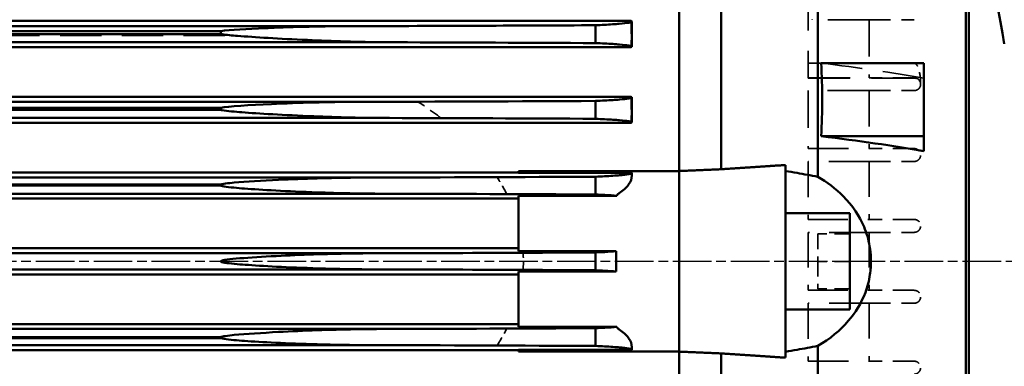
# Model space of a CAD drawing. Header units: millimetres. Extents: x -34725 to 178350, y -13707 to 126150.
# Tile 91 of 256: x -15080 to -14774, y 19497 to 19605. Entities that reach past the tile are written whole.
import ezdxf

# ---------------------------------------------------------------- set-up
doc = ezdxf.new("R2010")
doc.units = ezdxf.units.MM
doc.linetypes.add('AM_ISO08W050', pattern=[18, 12, -1.5, 3, -1.5])
doc.linetypes.add('DASHED', pattern=[0.75, 0.5, -0.25])
for name, color, linetype, lineweight in [('AM_0', 7, 'CONTINUOUS', 50), ('AM_7', 4, 'AM_ISO08W050', 25), ('Sichtbar (ISO)', 7, 'CONTINUOUS', 50), ('Verdeckt (ISO)', 7, 'DASHED', 35)]:
    doc.layers.add(name, color=color, linetype=linetype, lineweight=lineweight)

# ---------------------------------------------------------------- blocks, each defined once
blk = doc.blocks.new('A$C5cacc3fa')
at = {"layer": 'AM_7'}
blk.add_line((-1738.33, -2368.79), (191.62, -2368.79), dxfattribs=at)
at = {"layer": 'Sichtbar (ISO)'}
for p, q in [((-1547.33, -2628.79), (-1547.33, -2108.79)), ((-1501.33, -2342.52), (-1501.33, -2172.5)), ((-1471.33, -2340.2), (-1471.33, -2178.22)), ((-1458.33, -2340.76), (-1458.33, -2176.34)), ((-1548.33, -2489.79), (-1548.33, -2247.79)), ((-1491.33, -2338.89), (-1491.33, -2347.79)), ((-1458.33, -2340.76), (-1458.33, -2347.79)), ((-1458.33, -2340.78), (-1408.33, -2340.78)), ((-1408.33, -2341.29), (-1408.33, -2340.78)), ((-1443.57, -2341.4), (-1443.57, -2342.17)), ((-1408.33, -2341.29), (-1443.47, -2341.29)), ((-1432.33, -2348.05), (-1432.33, -2342.52)), ((-448.33, -2341.23), (-1408.33, -2341.23)), ((-1362, -2342.79), (-494.66, -2342.79)), ((-1315.83, -2345.29), (-1315.83, -2344.96)), ((-1315.83, -2344.96), (-540.83, -2344.96)), ((-1315.83, -2345.29), (-540.83, -2345.29)), ((-1491.33, -2349.72), (-1491.33, -2347.79)), ((-1491.33, -2349.72), (-1491.33, -2387.86)), ((-1458.33, -2347.79), (-1458.33, -2349.72)), ((-1458.33, -2349.72), (-1458.33, -2387.86)), ((-1438.9, -2348.42), (-1408.33, -2348.42)), ((-1408.33, -2348.42), (-1408.33, -2350.69)), ((-1408.33, -2349.33), (-448.33, -2349.33)), ((-1366.34, -2347.79), (-490.32, -2347.79)), ((-1408.33, -2365.67), (-1408.33, -2350.69)), ((-1511.33, -2353.79), (-1511.33, -2383.79)), ((-1491.33, -2353.79), (-1511.33, -2353.79)), ((-448.33, -2364.74), (-1408.33, -2364.74)), ((-1408.33, -2365.67), (-1438.69, -2365.67)), ((-1432.33, -2371.55), (-1432.33, -2366.03)), ((-1364.27, -2366.29), (-492.39, -2366.29)), ((-1364.27, -2371.29), (-492.39, -2371.29)), ((-1438.69, -2371.91), (-1408.33, -2371.91)), ((-1408.33, -2386.89), (-1408.33, -2371.91)), ((-1408.33, -2372.84), (-448.33, -2372.84)), ((-1491.33, -2383.79), (-1511.33, -2383.79)), ((-1491.33, -2389.79), (-1491.33, -2387.86)), ((-1491.33, -2389.79), (-1491.33, -2398.69)), ((-1458.33, -2387.86), (-1458.33, -2389.79)), ((-1458.33, -2389.79), (-1458.33, -2396.82)), ((-1408.33, -2389.16), (-1438.9, -2389.16)), ((-1432.33, -2395.06), (-1432.33, -2389.53)), ((-1408.33, -2386.89), (-1408.33, -2389.16)), ((-448.33, -2388.25), (-1408.33, -2388.25)), ((-1366.34, -2389.79), (-490.32, -2389.79)), ((-1315.83, -2392.62), (-1315.83, -2392.29)), ((-1315.83, -2392.29), (-540.83, -2392.29)), ((-540.83, -2392.62), (-1315.83, -2392.62)), ((-1501.33, -2565.08), (-1501.33, -2395.05)), ((-1443.57, -2395.41), (-1443.57, -2396.18)), ((-1362, -2394.79), (-494.66, -2394.79)), ((-1471.33, -2568.26), (-1471.33, -2397.38)), ((-1408.33, -2396.8), (-1458.33, -2396.8)), ((-1458.33, -2570.12), (-1458.33, -2396.82)), ((-1443.47, -2396.29), (-1408.33, -2396.29)), ((-1408.33, -2396.8), (-1408.33, -2396.29)), ((-1408.33, -2396.35), (-448.33, -2396.35)), ((-1534.33, -2407.62), (-1534.33, -2402.94)), ((-1502.43, -2407.62), (-1534.33, -2407.62)), ((-1534.33, -2407.62), (-1534.33, -2430.31)), ((-1443.57, -2411.92), (-1443.57, -2419.7)), ((-416.33, -2411.75), (-1443.33, -2411.75)), ((-1432.33, -2418.57), (-1432.33, -2413.04)), ((-1368.22, -2413.29), (-488.44, -2413.29)), ((-1315.83, -2416.44), (-1315.83, -2415.79)), ((-1315.83, -2415.79), (-540.83, -2415.79)), ((-540.83, -2416.44), (-1315.83, -2416.44)), ((-1443.33, -2419.88), (-416.33, -2419.88)), ((-1359.5, -2418.29), (-497.16, -2418.29)), ((-1534.33, -2430.31), (-1502.43, -2430.31)), ((-1443.57, -2435.41), (-1443.57, -2443.23)), ((-416.33, -2435.24), (-1443.33, -2435.24)), ((-1432.33, -2442.08), (-1432.33, -2436.54)), ((-1369.92, -2436.79), (-486.74, -2436.79)), ((-1356.75, -2441.79), (-499.91, -2441.79)), ((-1315.83, -2440.26), (-1315.83, -2439.29)), ((-1315.83, -2439.29), (-540.83, -2439.29)), ((-540.83, -2440.26), (-1315.83, -2440.26)), ((-1443.33, -2443.41), (-416.33, -2443.41))]:
    blk.add_line(p, q, dxfattribs=at)
blk.add_arc((-575.66, -2261.92), 999, 190.05204, 193.18501, dxfattribs=at)
for centre, major_axis, ratio, start_param, end_param in [((-1288.8, -2308.74), (982.96, 0), 0.034734, 4.565852, 4.637859), ((-1288.7, -2382.81), (-999.71, 0), 0.035133, 4.790125, 4.856555), ((-1288.7, -2354.77), (999.71, 0), 0.035133, 4.568223, 4.634653), ((-1288.8, -2428.84), (982.96, 0), 0.034734, 1.645327, 1.717334), ((-1386.15, -2380.71), (200.12, 0.02), 0.165148, 3.878621, 4.092317), ((-1288.94, -2379.01), (987.41, -0.01), 0.034831, 4.566659, 4.632014), ((-1289.91, -2450.57), (952.61, 0.04), 0.033981, 1.643913, 1.720863), ((-1291.57, -2404.57), (953.29, -0.1), 0.033919, 4.564191, 4.630104)]:
    blk.add_ellipse(centre, major_axis=major_axis, ratio=ratio, start_param=start_param, end_param=end_param, dxfattribs=at)
for points, knots in [([(-1501.33, -2342.52), (-1499.2, -2342.12), (-1497.06, -2341.73), (-1493.73, -2341.15), (-1492.53, -2340.95), (-1491.33, -2340.75)], [2.7469945, 2.7469945, 2.7469945, 2.7469945, 3.3549461, 3.3549461, 3.6948918, 3.6948918, 3.6948918, 3.6948918]), ([(-1501.33, -2342.52), (-1505.19, -2344.75), (-1508.35, -2347.36), (-1513.03, -2352.81), (-1514.88, -2355.77), (-1516.8, -2360.92), (-1517.3, -2362.78), (-1517.8, -2366.16), (-1517.91, -2367.62), (-1517.87, -2370.59), (-1517.73, -2372.07), (-1517.11, -2375.6), (-1516.52, -2377.57), (-1514.32, -2382.83), (-1512.2, -2386.06), (-1506.91, -2391.39), (-1504.21, -2393.39), (-1501.33, -2395.05)], [16.153592, 16.153592, 16.153592, 16.153592, 19.028809, 19.028809, 21.525707, 21.525707, 22.827593, 22.827593, 23.784795, 23.784795, 24.747648, 24.747648, 26.08095, 26.08095, 28.464207, 28.464207, 30.387282, 30.387282, 30.387282, 30.387282]), ([(-1443.47, -2341.29), (-1443.54, -2341.33), (-1443.57, -2341.37), (-1443.57, -2341.51), (-1443.27, -2341.63), (-1441.95, -2341.86), (-1440.93, -2341.98), (-1438.56, -2342.18), (-1436.99, -2342.29), (-1434.24, -2342.43), (-1433.3, -2342.48), (-1432.33, -2342.52)], [21.996577, 21.996577, 21.996577, 21.996577, 22.302065, 22.302065, 23.236213, 23.236213, 24.17036, 24.17036, 25.100459, 25.100459, 25.534628, 25.534628, 25.534628, 25.534628]), ([(-1443.57, -2342.17), (-1443.57, -2343.06), (-1443.26, -2344.02), (-1441.89, -2345.92), (-1440.84, -2346.85), (-1439.53, -2347.71), (-1439.47, -2347.75), (-1439.41, -2347.79)], [23.001696, 23.001696, 23.001696, 23.001696, 24.002918, 24.002918, 25.00414, 25.00414, 25.052389, 25.052389, 25.052389, 25.052389]), ([(-1362, -2342.79), (-1356.51, -2342.79), (-1351.02, -2342.89), (-1336.4, -2343.3), (-1328.44, -2343.71), (-1321.14, -2344.24), (-1318.42, -2344.46), (-1316.57, -2344.76), (-1316.22, -2344.83), (-1315.92, -2344.93), (-1315.87, -2344.94), (-1315.83, -2344.96)], [-0.8929361, -0.8929361, -0.8929361, -0.8929361, -0.6565765, -0.6565765, -0.2280695, -0.2280695, -0.062299, -0.062299, -0.0259458, -0.0259458, -0.0188229, -0.0188229, -0.0188229, -0.0188229]), ([(-1315.83, -2345.29), (-1315.85, -2345.3), (-1315.86, -2345.3), (-1316.14, -2345.41), (-1316.61, -2345.5), (-1318.15, -2345.74), (-1319.2, -2345.85), (-1323.64, -2346.27), (-1328.67, -2346.59), (-1341.65, -2347.27), (-1349.96, -2347.57), (-1360.68, -2347.76), (-1363.62, -2347.79), (-1366.34, -2347.79)], [-3.781778, -3.781778, -3.781778, -3.781778, -3.778214, -3.778214, -3.721434, -3.721434, -3.64755, -3.64755, -3.320874, -3.320874, -2.81358, -2.81358, -2.602745, -2.602745, -2.602745, -2.602745]), ([(-1439.41, -2347.79), (-1439.29, -2347.87), (-1439.17, -2347.99), (-1439, -2348.23), (-1438.95, -2348.32), (-1438.9, -2348.42)], [-1.3736159, -1.3736159, -1.3736159, -1.3736159, -1.2765584, -1.2765584, -1.2291091, -1.2291091, -1.2291091, -1.2291091]), ([(-1432.33, -2348.05), (-1433.31, -2348.09), (-1434.26, -2348.14), (-1436.59, -2348.26), (-1437.85, -2348.34), (-1438.9, -2348.42)], [4.191098, 4.191098, 4.191098, 4.191098, 4.628131, 4.628131, 5.3424, 5.3424, 5.3424, 5.3424]), ([(-1438.69, -2365.67), (-1437.68, -2365.75), (-1436.49, -2365.82), (-1434.26, -2365.94), (-1433.31, -2365.98), (-1432.33, -2366.03)], [-5.296477, -5.296477, -5.296477, -5.296477, -4.628399, -4.628399, -4.191678, -4.191678, -4.191678, -4.191678]), ([(-1438.69, -2365.67), (-1438.69, -2366.72), (-1438.69, -2367.76), (-1438.69, -2368.79), (-1438.69, -2369.82), (-1438.69, -2370.86), (-1438.69, -2371.91)], [-0.3099166, -0.3099166, -0.3099166, -0.3099166, 0, 0, 0, 0.3099166, 0.3099166, 0.3099166, 0.3099166]), ([(-1432.33, -2366.03), (-1425.56, -2366.06), (-1418.79, -2366.09), (-1396.02, -2366.19), (-1380.08, -2366.25), (-1364.27, -2366.29)], [-259.866765, -259.866765, -259.866765, -259.866765, -257.948299, -257.948299, -253.39736, -253.39736, -253.39736, -253.39736]), ([(-1364.27, -2366.29), (-1358.1, -2366.29), (-1351.94, -2366.42), (-1336.63, -2366.91), (-1328.67, -2367.34), (-1321.35, -2367.88), (-1318.62, -2368.11), (-1316.77, -2368.42), (-1316.42, -2368.5), (-1316.09, -2368.6), (-1316.01, -2368.63), (-1315.9, -2368.69), (-1315.87, -2368.71), (-1315.84, -2368.75), (-1315.84, -2368.76), (-1315.83, -2368.77), (-1315.83, -2368.78), (-1315.83, -2368.79)], [-0.813186, -0.813186, -0.813186, -0.813186, -0.5856433, -0.5856433, -0.2077846, -0.2077846, -0.0582473, -0.0582473, -0.0247831, -0.0247831, -0.01347, -0.01347, -0.0054986, -0.0054986, -0.0022065, -0.0022065, 0, 0, 0, 0]), ([(-1364.27, -2371.29), (-1380.08, -2371.33), (-1396.02, -2371.39), (-1418.79, -2371.49), (-1425.56, -2371.52), (-1432.33, -2371.55)], [253.39736, 253.39736, 253.39736, 253.39736, 257.948299, 257.948299, 259.866765, 259.866765, 259.866765, 259.866765]), ([(-1315.83, -2368.79), (-1315.83, -2368.79), (-1315.83, -2368.8), (-1315.83, -2368.81), (-1315.84, -2368.82), (-1315.85, -2368.85), (-1315.87, -2368.87), (-1315.95, -2368.93), (-1316.04, -2368.96), (-1317.92, -2369.58), (-1326.4, -2370.12), (-1342.21, -2370.88), (-1350.13, -2371.14), (-1359.76, -2371.27), (-1362.08, -2371.29), (-1364.27, -2371.29)], [-2.9437979, -2.9437979, -2.9437979, -2.9437979, -2.9423437, -2.9423437, -2.9392632, -2.9392632, -2.9316642, -2.9316642, -2.9093758, -2.9093758, -2.5602099, -2.5602099, -2.2316131, -2.2316131, -2.1194573, -2.1194573, -2.1194573, -2.1194573]), ([(-1432.33, -2371.55), (-1433.31, -2371.6), (-1434.26, -2371.64), (-1436.49, -2371.76), (-1437.68, -2371.83), (-1438.69, -2371.91)], [4.191678, 4.191678, 4.191678, 4.191678, 4.628399, 4.628399, 5.296477, 5.296477, 5.296477, 5.296477]), ([(-1439.41, -2389.79), (-1439.47, -2389.83), (-1439.53, -2389.87), (-1440.84, -2390.73), (-1441.89, -2391.66), (-1443.26, -2393.56), (-1443.57, -2394.52), (-1443.57, -2395.41)], [5.566642, 5.566642, 5.566642, 5.566642, 5.614892, 5.614892, 6.616114, 6.616114, 7.617336, 7.617336, 7.617336, 7.617336]), ([(-1438.9, -2389.16), (-1438.99, -2389.35), (-1439.1, -2389.51), (-1439.28, -2389.69), (-1439.35, -2389.75), (-1439.41, -2389.79)], [-0.735309, -0.735309, -0.735309, -0.735309, -0.642451, -0.642451, -0.5907272, -0.5907272, -0.5907272, -0.5907272]), ([(-1438.9, -2389.16), (-1437.85, -2389.24), (-1436.59, -2389.32), (-1434.26, -2389.44), (-1433.31, -2389.49), (-1432.33, -2389.53)], [24.282173, 24.282173, 24.282173, 24.282173, 24.996442, 24.996442, 25.433476, 25.433476, 25.433476, 25.433476]), ([(-1366.34, -2389.79), (-1359.42, -2389.79), (-1352.4, -2389.96), (-1336.4, -2390.53), (-1328.44, -2390.98), (-1321.14, -2391.54), (-1318.42, -2391.78), (-1316.57, -2392.09), (-1316.22, -2392.16), (-1315.92, -2392.25), (-1315.87, -2392.27), (-1315.83, -2392.29)], [-0.9553295, -0.9553295, -0.9553295, -0.9553295, -0.656578, -0.656578, -0.22807, -0.22807, -0.0622991, -0.0622991, -0.0259458, -0.0259458, -0.0188229, -0.0188229, -0.0188229, -0.0188229]), ([(-1315.83, -2392.62), (-1315.85, -2392.62), (-1315.86, -2392.63), (-1316.14, -2392.73), (-1316.61, -2392.83), (-1318.15, -2393.05), (-1319.2, -2393.16), (-1323.64, -2393.57), (-1328.67, -2393.86), (-1341.65, -2394.46), (-1349.96, -2394.7), (-1359.07, -2394.78), (-1360.56, -2394.79), (-1362, -2394.79)], [-3.781764, -3.781764, -3.781764, -3.781764, -3.7782, -3.7782, -3.721421, -3.721421, -3.647537, -3.647537, -3.320862, -3.320862, -2.81357, -2.81357, -2.710535, -2.710535, -2.710535, -2.710535]), ([(-1491.33, -2396.83), (-1492.53, -2396.63), (-1493.73, -2396.43), (-1497.06, -2395.85), (-1499.2, -2395.46), (-1501.33, -2395.05)], [3.0150004, 3.0150004, 3.0150004, 3.0150004, 3.3549461, 3.3549461, 3.9628977, 3.9628977, 3.9628977, 3.9628977]), ([(-1432.33, -2395.06), (-1433.3, -2395.1), (-1434.24, -2395.15), (-1436.99, -2395.29), (-1438.56, -2395.4), (-1440.93, -2395.6), (-1441.95, -2395.72), (-1443.27, -2395.95), (-1443.57, -2396.07), (-1443.57, -2396.21), (-1443.54, -2396.25), (-1443.47, -2396.29)], [4.196418, 4.196418, 4.196418, 4.196418, 4.630586, 4.630586, 5.560686, 5.560686, 6.494833, 6.494833, 7.42898, 7.42898, 7.734469, 7.734469, 7.734469, 7.734469]), ([(-1502.43, -2407.62), (-1502.64, -2411.48), (-1502.74, -2415.27), (-1502.74, -2418.96), (-1502.74, -2422.66), (-1502.64, -2426.45), (-1502.43, -2430.31)], [79.909855, 79.909855, 79.909855, 79.909855, 81.032581, 81.032581, 81.032581, 82.155307, 82.155307, 82.155307, 82.155307]), ([(-1443.33, -2411.75), (-1443.49, -2411.81), (-1443.57, -2411.86), (-1443.57, -2412.03), (-1443.27, -2412.15), (-1441.95, -2412.38), (-1440.94, -2412.5), (-1438.57, -2412.7), (-1437, -2412.8), (-1434.25, -2412.95), (-1433.31, -2412.99), (-1432.33, -2413.04)], [21.798712, 21.798712, 21.798712, 21.798712, 22.274751, 22.274751, 23.206238, 23.206238, 24.137725, 24.137725, 25.066427, 25.066427, 25.501532, 25.501532, 25.501532, 25.501532]), ([(-1368.22, -2413.29), (-1368.1, -2413.29), (-1367.98, -2413.29), (-1360.06, -2413.3), (-1352.08, -2413.52), (-1335.36, -2414.2), (-1327.54, -2414.66), (-1320.4, -2415.22), (-1317.75, -2415.46), (-1316.12, -2415.73), (-1315.97, -2415.76), (-1315.83, -2415.79)], [-0.9232096, -0.9232096, -0.9232096, -0.9232096, -0.9184314, -0.9184314, -0.6071296, -0.6071296, -0.2118325, -0.2118325, -0.0586046, -0.0586046, -0.0434832, -0.0434832, -0.0434832, -0.0434832]), ([(-1315.83, -2416.44), (-1315.83, -2416.44), (-1315.83, -2416.44), (-1318.12, -2416.9), (-1324.8, -2417.31), (-1340.15, -2418.02), (-1349.42, -2418.26), (-1358.29, -2418.29), (-1358.9, -2418.29), (-1359.5, -2418.29)], [-3.3160255, -3.3160255, -3.3160255, -3.3160255, -3.3156355, -3.3156355, -2.9564867, -2.9564867, -2.4990964, -2.4990964, -2.4648811, -2.4648811, -2.4648811, -2.4648811]), ([(-1432.33, -2418.57), (-1433.29, -2418.61), (-1434.21, -2418.66), (-1436.95, -2418.8), (-1438.53, -2418.91), (-1440.91, -2419.11), (-1441.94, -2419.23), (-1443.26, -2419.47), (-1443.57, -2419.59), (-1443.57, -2419.76), (-1443.49, -2419.82), (-1443.33, -2419.88)], [4.205509, 4.205509, 4.205509, 4.205509, 4.63477, 4.63477, 5.57215, 5.57215, 6.520244, 6.520244, 7.468338, 7.468338, 7.951318, 7.951318, 7.951318, 7.951318]), ([(-1443.33, -2435.24), (-1443.49, -2435.3), (-1443.57, -2435.36), (-1443.57, -2435.52), (-1443.26, -2435.64), (-1441.94, -2435.88), (-1440.92, -2436), (-1438.54, -2436.2), (-1436.96, -2436.31), (-1434.22, -2436.45), (-1433.29, -2436.5), (-1432.33, -2436.54)], [21.918847, 21.918847, 21.918847, 21.918847, 22.399973, 22.399973, 23.343631, 23.343631, 24.28729, 24.28729, 25.222363, 25.222363, 25.653184, 25.653184, 25.653184, 25.653184]), ([(-1369.92, -2436.79), (-1368.9, -2436.79), (-1367.84, -2436.79), (-1358.66, -2436.87), (-1350.4, -2437.15), (-1333.99, -2437.89), (-1326.32, -2438.35), (-1319.42, -2438.9), (-1317.3, -2439.09), (-1315.83, -2439.29)], [-1.0136389, -1.0136389, -1.0136389, -1.0136389, -0.9658026, -0.9658026, -0.6113718, -0.6113718, -0.2037876, -0.2037876, -0.0771432, -0.0771432, -0.0771432, -0.0771432]), ([(-1356.75, -2441.79), (-1370.07, -2441.82), (-1383.51, -2441.87), (-1408.75, -2441.96), (-1420.53, -2442.02), (-1432.33, -2442.08)], [237.697127, 237.697127, 237.697127, 237.697127, 241.52257, 241.52257, 244.844804, 244.844804, 244.844804, 244.844804]), ([(-1315.83, -2440.26), (-1318.61, -2440.62), (-1324.11, -2440.93), (-1332.14, -2441.29), (-1334.64, -2441.38), (-1343.7, -2441.67), (-1350.42, -2441.79), (-1356.75, -2441.79)], [-3.5561767, -3.5561767, -3.5561767, -3.5561767, -3.2601689, -3.2601689, -3.1220197, -3.1220197, -2.7380145, -2.7380145, -2.7380145, -2.7380145]), ([(-1432.33, -2442.08), (-1433.26, -2442.12), (-1434.16, -2442.17), (-1436.89, -2442.31), (-1438.47, -2442.42), (-1440.88, -2442.63), (-1441.92, -2442.75), (-1443.26, -2442.99), (-1443.57, -2443.12), (-1443.57, -2443.29), (-1443.49, -2443.35), (-1443.33, -2443.41)], [4.219362, 4.219362, 4.219362, 4.219362, 4.641111, 4.641111, 5.589496, 5.589496, 6.55893, 6.55893, 7.528365, 7.528365, 8.020265, 8.020265, 8.020265, 8.020265])]:
    blk.add_open_spline(points, degree=3, knots=knots, dxfattribs=at)
for points, weights in [([(-1491.33, -2338.89), (-1481.42, -2339.54), (-1471.33, -2340.2)], [1, 1.00003243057, 1]), ([(-1471.33, -2340.2), (-1464.85, -2340.48), (-1458.33, -2340.76)], [1, 1.00000581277, 1]), ([(-1471.33, -2397.38), (-1481.42, -2398.04), (-1491.33, -2398.69)], [1, 1.00003243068, 1]), ([(-1458.33, -2396.82), (-1464.85, -2397.1), (-1471.33, -2397.38)], [1, 1.00000581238, 1])]:
    blk.add_rational_spline(points, weights, degree=2, dxfattribs=at)
at = {"layer": 'Verdeckt (ISO)', "ltscale": 13.332776}
for p, q in [((-1531.33, -2337.79), (-1517.33, -2337.79)), ((-1517.33, -2355.79), (-1531.33, -2355.79)), ((-1531.33, -2359.79), (-1517.33, -2359.79)), ((-1517.33, -2377.79), (-1531.33, -2377.79)), ((-1531.33, -2381.79), (-1517.33, -2381.79)), ((-1517.33, -2399.79), (-1531.33, -2399.79)), ((-1531.33, -2403.79), (-1517.33, -2403.79)), ((-1517.33, -2421.79), (-1531.33, -2421.79)), ((-1531.33, -2425.79), (-1517.33, -2425.79)), ((-1517.33, -2443.79), (-1531.33, -2443.79))]:
    blk.add_line(p, q, dxfattribs=at)
at = {"layer": 'Verdeckt (ISO)', "ltscale": 21.877224}
for p, q in [((-1517.33, -2355.79), (-1517.33, -2337.79)), ((-1517.33, -2399.79), (-1517.33, -2381.79))]:
    blk.add_line(p, q, dxfattribs=at)
at = {"layer": 'Verdeckt (ISO)', "ltscale": 25.115316}
for p, q in [((-1498.33, -2337.79), (-1517.33, -2337.79)), ((-1517.33, -2399.79), (-1498.33, -2399.79))]:
    blk.add_line(p, q, dxfattribs=at)
at = {"layer": 'Verdeckt (ISO)', "ltscale": 22.08386}
for p, q in [((-1498.33, -2355.79), (-1498.33, -2337.79)), ((-1498.33, -2399.79), (-1498.33, -2381.79))]:
    blk.add_line(p, q, dxfattribs=at)
at = {"layer": 'Verdeckt (ISO)', "ltscale": 25.444731}
for p, q in [((-454.98, -2342.66), (-1401.68, -2342.66)), ((-1401.68, -2394.92), (-454.98, -2394.92))]:
    blk.add_line(p, q, dxfattribs=at)
at = {"layer": 'Verdeckt (ISO)', "ltscale": 25.326363}
for p, q in [((-1404.71, -2347.92), (-451.95, -2347.92)), ((-451.95, -2389.66), (-1404.71, -2389.66))]:
    blk.add_line(p, q, dxfattribs=at)
at = {"layer": 'Verdeckt (ISO)', "ltscale": 0.000109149}
blk.add_line((-1366.34, -2347.79), (-1366.34, -2347.79), dxfattribs=at)
at = {"layer": 'Verdeckt (ISO)', "ltscale": 24.797564}
for p, q in [((-1517.33, -2355.79), (-1498.33, -2355.79)), ((-1498.33, -2381.79), (-1517.33, -2381.79))]:
    blk.add_line(p, q, dxfattribs=at)
at = {"layer": 'Verdeckt (ISO)', "ltscale": 21.776266}
blk.add_line((-1517.33, -2377.79), (-1517.33, -2359.79), dxfattribs=at)
at = {"layer": 'Verdeckt (ISO)', "ltscale": 24.763113}
for p, q in [((-1498.33, -2359.79), (-1517.33, -2359.79)), ((-1517.33, -2377.79), (-1498.33, -2377.79))]:
    blk.add_line(p, q, dxfattribs=at)
at = {"layer": 'Verdeckt (ISO)', "ltscale": 9.523383}
for p, q in [((-1511.33, -2360.29), (-1501.33, -2360.29)), ((-1511.33, -2368.79), (-1501.33, -2368.79)), ((-1511.33, -2377.29), (-1501.33, -2377.29))]:
    blk.add_line(p, q, dxfattribs=at)
at = {"layer": 'Verdeckt (ISO)', "ltscale": 9.347156}
for p, q in [((-1501.33, -2368.79), (-1501.33, -2360.29)), ((-1501.33, -2377.29), (-1501.33, -2368.79))]:
    blk.add_line(p, q, dxfattribs=at)
at = {"layer": 'Verdeckt (ISO)', "ltscale": 21.78684}
blk.add_line((-1498.33, -2377.79), (-1498.33, -2359.79), dxfattribs=at)
at = {"layer": 'Verdeckt (ISO)', "ltscale": 25.318136}
for p, q in [((-446.87, -2366.13), (-1409.79, -2366.13)), ((-1409.79, -2371.45), (-446.87, -2371.45))]:
    blk.add_line(p, q, dxfattribs=at)
at = {"layer": 'Verdeckt (ISO)', "ltscale": 22.188759}
blk.add_line((-1517.33, -2421.79), (-1517.33, -2403.79), dxfattribs=at)
at = {"layer": 'Verdeckt (ISO)', "ltscale": 25.224432}
blk.add_line((-1498.33, -2403.79), (-1517.33, -2403.79), dxfattribs=at)
at = {"layer": 'Verdeckt (ISO)', "ltscale": 23.054117}
blk.add_line((-1498.33, -2421.79), (-1498.33, -2403.79), dxfattribs=at)
at = {"layer": 'Verdeckt (ISO)', "ltscale": 7.829767}
blk.add_line((-1443.33, -2419.88), (-1443.33, -2411.75), dxfattribs=at)
at = {"layer": 'Verdeckt (ISO)', "ltscale": 25.356094}
blk.add_line((-472.35, -2413.24), (-1384.31, -2413.24), dxfattribs=at)
at = {"layer": 'Verdeckt (ISO)', "ltscale": 25.537899}
blk.add_line((-1377.02, -2418.34), (-479.64, -2418.34), dxfattribs=at)
at = {"layer": 'Verdeckt (ISO)', "ltscale": 25.915924}
blk.add_line((-1517.33, -2421.79), (-1498.33, -2421.79), dxfattribs=at)
at = {"layer": 'Verdeckt (ISO)', "ltscale": 0.30046}
blk.add_line((-1533.33, -2423.79), (-1533.33, -2424.01), dxfattribs=at)
at = {"layer": 'Verdeckt (ISO)', "ltscale": 26.608612}
for p, q in [((-1531.33, -2425.67), (-1498.33, -2425.67)), ((-1531.33, -2430.31), (-1498.33, -2430.31))]:
    blk.add_line(p, q, dxfattribs=at)
at = {"layer": 'Verdeckt (ISO)', "ltscale": 22.739004}
blk.add_line((-1517.33, -2443.79), (-1517.33, -2425.79), dxfattribs=at)
at = {"layer": 'Verdeckt (ISO)', "ltscale": 26.120176}
blk.add_line((-1498.33, -2425.79), (-1517.33, -2425.79), dxfattribs=at)
at = {"layer": 'Verdeckt (ISO)', "ltscale": 0.131423}
blk.add_line((-1498.33, -2425.79), (-1498.33, -2425.67), dxfattribs=at)
at = {"layer": 'Verdeckt (ISO)', "ltscale": 25.363047}
blk.add_line((-1498.33, -2491.17), (-1498.33, -2425.79), dxfattribs=at)
at = {"layer": 'Verdeckt (ISO)', "ltscale": 7.986618}
blk.add_line((-1443.33, -2443.41), (-1443.33, -2435.24), dxfattribs=at)
at = {"layer": 'Verdeckt (ISO)', "ltscale": 25.567627}
blk.add_line((-537.25, -2438.91), (-1319.41, -2438.91), dxfattribs=at)
at = {"layer": 'Verdeckt (ISO)', "ltscale": 25.333752}
blk.add_line((-1315.83, -2439.44), (-540.83, -2439.44), dxfattribs=at)
at = {"layer": 'Verdeckt (ISO)', "ltscale": 25.743126}
blk.add_line((-1517.33, -2443.79), (-1499.57, -2443.79), dxfattribs=at)
at = {"layer": 'Verdeckt (ISO)', "ltscale": 24.924616}
for centre, major_axis, start_param, end_param in [((-1288.75, -2307.96), (-993.73, 0), 1.425804, 1.45691), ((-1288.75, -2429.62), (993.73, 0), 1.684682, 1.715789)]:
    blk.add_ellipse(centre, major_axis=major_axis, ratio=0.035146, start_param=start_param, end_param=end_param, dxfattribs=at)
at = {"layer": 'Verdeckt (ISO)', "ltscale": 22.460485}
for centre, major_axis, start_param, end_param in [((-1288.71, -2382.81), (999.7, 0), 1.687098, 1.714962), ((-1288.71, -2354.77), (-999.7, 0), 1.42663, 1.454494)]:
    blk.add_ellipse(centre, major_axis=major_axis, ratio=0.035138, start_param=start_param, end_param=end_param, dxfattribs=at)
at = {"layer": 'Verdeckt (ISO)', "ltscale": 27.505007}
for centre, major_axis, start_param, end_param in [((-1288.71, -2331.29), (-999.04, 0), 1.42654, 1.449303), ((-1288.71, -2406.29), (999.04, 0), 1.69229, 1.715053)]:
    blk.add_ellipse(centre, major_axis=major_axis, ratio=0.035138, start_param=start_param, end_param=end_param, dxfattribs=at)
at = {"layer": 'Verdeckt (ISO)', "ltscale": 26.950768}
blk.add_ellipse((-1293.44, -2449.59), major_axis=(937.78, 0.16), ratio=0.033474, start_param=1.660033, end_param=1.719444, dxfattribs=at)
at = {"layer": 'Verdeckt (ISO)', "ltscale": 25.861143}
blk.add_ellipse((-1386.15, -2403.4), major_axis=(200.12, 0.02), ratio=0.165148, start_param=3.878621, end_param=4.092317, dxfattribs=at)
at = {"layer": 'Verdeckt (ISO)', "ltscale": 3.07027}
blk.add_ellipse((-1531.33, -2423.79), major_axis=(2, 0), ratio=0.938412, start_param=3.141593, end_param=4.712379, dxfattribs=at)
at = {"layer": 'Verdeckt (ISO)', "ltscale": 6.014274}
for points, knots in [([(-1531.33, -2333.79), (-1531.58, -2333.79), (-1531.85, -2333.84), (-1532.34, -2334.04), (-1532.57, -2334.2), (-1532.92, -2334.55), (-1533.08, -2334.78), (-1533.28, -2335.27), (-1533.33, -2335.54), (-1533.33, -2336.04), (-1533.28, -2336.31), (-1533.07, -2336.8), (-1532.92, -2337.03), (-1532.56, -2337.38), (-1532.34, -2337.54), (-1531.85, -2337.74), (-1531.58, -2337.79), (-1531.33, -2337.79)], [0.6058732, 0.6058732, 0.6058732, 0.6058732, 0.6813917, 0.6813917, 0.7569123, 0.7569123, 0.8329014, 0.8329014, 0.9088905, 0.9088905, 0.9850236, 0.9850236, 1.0611566, 1.0611566, 1.1364496, 1.1364496, 1.2117406, 1.2117406, 1.2117406, 1.2117406]), ([(-1531.33, -2399.79), (-1531.58, -2399.79), (-1531.85, -2399.84), (-1532.34, -2400.04), (-1532.57, -2400.2), (-1532.92, -2400.55), (-1533.08, -2400.78), (-1533.28, -2401.27), (-1533.33, -2401.54), (-1533.33, -2402.04), (-1533.28, -2402.31), (-1533.07, -2402.8), (-1532.92, -2403.03), (-1532.56, -2403.38), (-1532.34, -2403.54), (-1531.85, -2403.74), (-1531.58, -2403.79), (-1531.33, -2403.79)], [0.6058732, 0.6058732, 0.6058732, 0.6058732, 0.6813585, 0.6813585, 0.7568458, 0.7568458, 0.8327846, 0.8327846, 0.9087234, 0.9087234, 0.9849323, 0.9849323, 1.0611411, 1.0611411, 1.1364418, 1.1364418, 1.2117405, 1.2117405, 1.2117405, 1.2117405])]:
    blk.add_open_spline(points, degree=3, knots=knots, dxfattribs=at)
at = {"layer": 'Verdeckt (ISO)', "ltscale": 3.160558}
for points in [[(-1443.47, -2341.29), (-1443.54, -2341.59), (-1443.57, -2341.88), (-1443.57, -2342.17)], [(-1443.57, -2395.41), (-1443.57, -2395.69), (-1443.54, -2395.99), (-1443.47, -2396.29)]]:
    blk.add_open_spline(points, degree=3, dxfattribs=at)
at = {"layer": 'Verdeckt (ISO)', "ltscale": 5.7871}
for points, knots in [([(-1401.68, -2342.66), (-1401.73, -2342.73), (-1401.77, -2342.81), (-1402.81, -2344.43), (-1403.73, -2346.02), (-1404.57, -2347.64), (-1404.64, -2347.78), (-1404.71, -2347.92)], [55.5825779, 55.5825779, 55.5825779, 55.5825779, 55.6065912, 55.6065912, 56.1085885, 56.1085885, 56.1549466, 56.1549466, 56.1549466, 56.1549466]), ([(-1404.71, -2389.66), (-1404.64, -2389.8), (-1404.57, -2389.94), (-1403.73, -2391.56), (-1402.81, -2393.15), (-1401.77, -2394.77), (-1401.73, -2394.85), (-1401.68, -2394.92)], [2.0486639, 2.0486639, 2.0486639, 2.0486639, 2.095022, 2.095022, 2.5970193, 2.5970193, 2.6210326, 2.6210326, 2.6210326, 2.6210326])]:
    blk.add_open_spline(points, degree=3, knots=knots, dxfattribs=at)
at = {"layer": 'Verdeckt (ISO)', "ltscale": 5.98706}
for points, knots in [([(-1531.33, -2355.79), (-1531.46, -2355.79), (-1531.59, -2355.8), (-1531.71, -2355.83), (-1531.84, -2355.85), (-1531.97, -2355.89), (-1532.1, -2355.94), (-1532.22, -2355.99), (-1532.34, -2356.06), (-1532.45, -2356.13), (-1532.55, -2356.2), (-1532.66, -2356.29), (-1532.74, -2356.38), (-1532.83, -2356.46), (-1532.92, -2356.56), (-1532.99, -2356.67), (-1533.06, -2356.78), (-1533.13, -2356.9), (-1533.18, -2357.02), (-1533.23, -2357.15), (-1533.27, -2357.28), (-1533.29, -2357.41), (-1533.32, -2357.53), (-1533.33, -2357.66), (-1533.33, -2357.79), (-1533.33, -2357.92), (-1533.32, -2358.05), (-1533.29, -2358.17), (-1533.27, -2358.3), (-1533.23, -2358.43), (-1533.18, -2358.56), (-1533.13, -2358.68), (-1533.06, -2358.8), (-1532.99, -2358.91), (-1532.92, -2359.01), (-1532.83, -2359.12), (-1532.74, -2359.2), (-1532.65, -2359.29), (-1532.55, -2359.38), (-1532.45, -2359.45), (-1532.34, -2359.52), (-1532.22, -2359.59), (-1532.09, -2359.64), (-1531.97, -2359.69), (-1531.84, -2359.73), (-1531.71, -2359.75), (-1531.59, -2359.78), (-1531.46, -2359.79), (-1531.33, -2359.79)], [0.00002, 0.00002, 0.00002, 0.00002, 0.376806, 0.376806, 0.376806, 0.753613, 0.753613, 0.753613, 1.130419, 1.130419, 1.130419, 1.507225, 1.507225, 1.507225, 1.884297, 1.884297, 1.884297, 2.261369, 2.261369, 2.261369, 2.638442, 2.638442, 2.638442, 3.015514, 3.015514, 3.015514, 3.392597, 3.392597, 3.392597, 3.769681, 3.769681, 3.769681, 4.146765, 4.146765, 4.146765, 4.523848, 4.523848, 4.523848, 4.900508, 4.900508, 4.900508, 5.277168, 5.277168, 5.277168, 5.653828, 5.653828, 5.653828, 6.030468, 6.030468, 6.030468, 6.030468]), ([(-1531.33, -2377.79), (-1531.46, -2377.79), (-1531.59, -2377.8), (-1531.71, -2377.83), (-1531.84, -2377.85), (-1531.97, -2377.89), (-1532.1, -2377.94), (-1532.22, -2377.99), (-1532.34, -2378.06), (-1532.45, -2378.13), (-1532.55, -2378.2), (-1532.66, -2378.29), (-1532.74, -2378.38), (-1532.83, -2378.46), (-1532.92, -2378.56), (-1532.99, -2378.67), (-1533.06, -2378.78), (-1533.13, -2378.9), (-1533.18, -2379.02), (-1533.23, -2379.15), (-1533.27, -2379.28), (-1533.29, -2379.41), (-1533.32, -2379.53), (-1533.33, -2379.66), (-1533.33, -2379.79), (-1533.33, -2379.92), (-1533.32, -2380.05), (-1533.29, -2380.17), (-1533.27, -2380.3), (-1533.23, -2380.43), (-1533.18, -2380.56), (-1533.13, -2380.68), (-1533.06, -2380.8), (-1532.99, -2380.91), (-1532.92, -2381.02), (-1532.83, -2381.12), (-1532.74, -2381.2), (-1532.65, -2381.29), (-1532.55, -2381.38), (-1532.45, -2381.45), (-1532.34, -2381.52), (-1532.22, -2381.59), (-1532.09, -2381.64), (-1531.97, -2381.69), (-1531.84, -2381.73), (-1531.71, -2381.75), (-1531.59, -2381.78), (-1531.46, -2381.79), (-1531.33, -2381.79)], [0.00002, 0.00002, 0.00002, 0.00002, 0.376753, 0.376753, 0.376753, 0.753505, 0.753505, 0.753505, 1.130258, 1.130258, 1.130258, 1.507011, 1.507011, 1.507011, 1.884002, 1.884002, 1.884002, 2.260993, 2.260993, 2.260993, 2.637984, 2.637984, 2.637984, 3.014974, 3.014974, 3.014974, 3.392181, 3.392181, 3.392181, 3.769387, 3.769387, 3.769387, 4.146593, 4.146593, 4.146593, 4.5238, 4.5238, 4.5238, 4.900472, 4.900472, 4.900472, 5.277144, 5.277144, 5.277144, 5.653816, 5.653816, 5.653816, 6.030468, 6.030468, 6.030468, 6.030468])]:
    blk.add_open_spline(points, degree=3, knots=knots, dxfattribs=at)
at = {"layer": 'Verdeckt (ISO)', "ltscale": 5.066153}
blk.add_open_spline([(-1409.79, -2366.13), (-1409.84, -2367.03), (-1409.87, -2367.92), (-1409.87, -2368.79), (-1409.87, -2369.66), (-1409.84, -2370.55), (-1409.79, -2371.45)], degree=3, knots=[-0.2608494, -0.2608494, -0.2608494, -0.2608494, 0, 0, 0, 0.2608494, 0.2608494, 0.2608494, 0.2608494], dxfattribs=at)
at = {"layer": 'Verdeckt (ISO)', "ltscale": 23.405418}
blk.add_open_spline([(-1384.31, -2413.24), (-1392.33, -2413.21), (-1400.37, -2413.18), (-1416.39, -2413.11), (-1424.35, -2413.08), (-1432.33, -2413.04)], degree=3, knots=[252.378437, 252.378437, 252.378437, 252.378437, 254.668623, 254.668623, 256.924486, 256.924486, 256.924486, 256.924486], dxfattribs=at)
at = {"layer": 'Verdeckt (ISO)', "ltscale": 8.47381}
blk.add_open_spline([(-1384.31, -2413.24), (-1382.77, -2414.42), (-1381.16, -2415.58), (-1378.68, -2417.26), (-1377.85, -2417.81), (-1377.02, -2418.34)], degree=3, knots=[5.015369, 5.015369, 5.015369, 5.015369, 5.58134, 5.58134, 5.8558627, 5.8558627, 5.8558627, 5.8558627], dxfattribs=at)
at = {"layer": 'Verdeckt (ISO)', "ltscale": 6.072949}
blk.add_open_spline([(-1531.33, -2421.79), (-1531.58, -2421.79), (-1531.85, -2421.84), (-1532.34, -2422.05), (-1532.57, -2422.2), (-1532.92, -2422.55), (-1533.08, -2422.78), (-1533.28, -2423.27), (-1533.33, -2423.54), (-1533.33, -2424.04), (-1533.28, -2424.31), (-1533.07, -2424.81), (-1532.92, -2425.03), (-1532.56, -2425.39), (-1532.34, -2425.54), (-1531.85, -2425.74), (-1531.58, -2425.79), (-1531.33, -2425.79)], degree=3, knots=[0.6117857, 0.6117857, 0.6117857, 0.6117857, 0.6875698, 0.6875698, 0.7633558, 0.7633558, 0.8404421, 0.8404421, 0.9175283, 0.9175283, 0.9953176, 0.9953176, 1.0731069, 1.0731069, 1.1483378, 1.1483378, 1.2235666, 1.2235666, 1.2235666, 1.2235666], dxfattribs=at)
at = {"layer": 'Verdeckt (ISO)', "ltscale": 7.765017}
blk.add_open_spline([(-1533.33, -2423.68), (-1533.33, -2423.79), (-1533.33, -2423.9), (-1533.33, -2425.4), (-1533.15, -2427.04), (-1532.66, -2428.63), (-1532.55, -2428.93), (-1532.28, -2429.51), (-1532.13, -2429.79), (-1531.84, -2430.09), (-1531.75, -2430.16), (-1531.6, -2430.25), (-1531.55, -2430.27), (-1531.44, -2430.3), (-1531.39, -2430.31), (-1531.33, -2430.31)], degree=3, knots=[0.6051389, 0.6051389, 0.6051389, 0.6051389, 0.6417561, 0.6417561, 1.1095664, 1.1095664, 1.209291, 1.209291, 1.3090157, 1.3090157, 1.3432285, 1.3432285, 1.360335, 1.360335, 1.3774394, 1.3774394, 1.3774394, 1.3774394], dxfattribs=at)
at = {"layer": 'Verdeckt (ISO)', "ltscale": 3.443884}
blk.add_open_spline([(-1319.41, -2438.91), (-1318.21, -2439.1), (-1317.02, -2439.27), (-1315.83, -2439.44)], degree=3, dxfattribs=at)
at = {"layer": 'Verdeckt (ISO)', "ltscale": 0.134533}
blk.add_open_spline([(-1499.57, -2443.79), (-1499.58, -2443.83), (-1499.59, -2443.87), (-1499.6, -2443.91)], degree=3, dxfattribs=at)

msp = doc.modelspace()

# ---------------------------------------------------------------- block references
at = {"layer": 'AM_0', "rotation": 179.9999999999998}
msp.add_blockref('A$C5cacc3fa', (-16333.649, 17161.21), dxfattribs=at)

doc.saveas('drawing.dxf')
